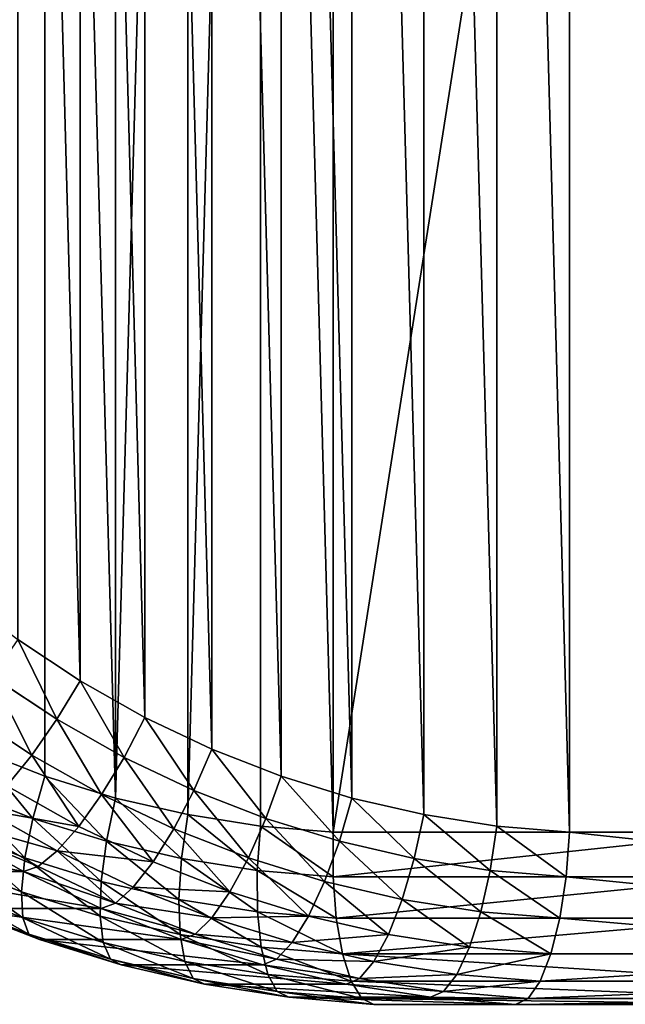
# Model space of a CAD drawing. Extents: x 0 to 1840, y 0 to 334.
# Tile 88 of 109: x 1804 to 1811, y 149 to 160. Entities that reach past the tile are written whole.
import ezdxf

# ---------------------------------------------------------------- set-up
doc = ezdxf.new("R2010")
doc.units = 0
doc.layers.get('0').update_dxf_attribs({"color": 13, "linetype": 'CONTINUOUS'})

# ---------------------------------------------------------------- blocks, each defined once
blk = doc.blocks.new('GROUP_16')
for p, q in [((36.682, 6.235, 2), (35.931, 5.757, 2)), ((35.931, 5.757, 2), (35.149, 5.332, 2)), ((36.194, 5.311, 2.068), (35.931, 5.757, 2)), ((36.194, 5.311, 2.068), (36.975, 5.809, 2.068)), ((36.439, 4.895, 2.268), (37.249, 5.411, 2.268)), ((35.149, 5.332, 2), (34.34, 4.962, 2)), ((35.381, 4.868, 2.068), (35.149, 5.332, 2)), ((35.381, 4.868, 2.068), (36.194, 5.311, 2.068)), ((36.439, 4.895, 2.268), (36.194, 5.311, 2.068)), ((34.34, 4.962, 2), (33.506, 4.65, 2)), ((34.34, 4.962, 12), (33.506, 4.65, 12)), ((34.538, 4.484, 2.068), (34.34, 4.962, 2)), ((34.538, 4.484, 2.068), (35.381, 4.868, 2.068)), ((35.596, 4.436, 2.268), (35.381, 4.868, 2.068)), ((35.596, 4.436, 2.268), (36.439, 4.895, 2.268)), ((36.65, 4.538, 2.586), (36.439, 4.895, 2.268)), ((33.506, 4.65, 2), (32.653, 4.396, 2)), ((33.506, 4.65, 12), (32.653, 4.396, 12)), ((33.671, 4.159, 2.068), (33.506, 4.65, 2)), ((33.671, 4.159, 11.932), (33.506, 4.65, 12)), ((33.671, 4.159, 2.068), (34.538, 4.484, 2.068)), ((33.671, 4.159, 11.932), (34.538, 4.484, 11.932)), ((34.723, 4.038, 2.268), (34.538, 4.484, 2.068)), ((35.781, 4.066, 2.586), (36.65, 4.538, 2.586)), ((32.653, 4.396, 2), (31.784, 4.203, 2)), ((32.653, 4.396, 12), (31.784, 4.203, 12)), ((32.653, 4.396, 2), (32.783, 3.895, 2.068)), ((32.653, 4.396, 12), (32.783, 3.895, 11.932)), ((34.723, 4.038, 2.268), (35.596, 4.436, 2.268)), ((35.781, 4.066, 2.586), (35.596, 4.436, 2.268)), ((35.924, 3.781, 3), (36.812, 4.264, 3)), ((31.784, 4.203, 2), (30.904, 4.07, 2)), ((31.784, 4.203, 12), (30.904, 4.07, 12)), ((31.879, 3.693, 2.068), (31.784, 4.203, 2)), ((31.879, 3.693, 11.932), (31.784, 4.203, 12)), ((32.783, 3.895, 2.068), (33.671, 4.159, 2.068)), ((32.783, 3.895, 11.932), (33.671, 4.159, 11.932)), ((33.824, 3.701, 2.268), (33.671, 4.159, 2.068)), ((33.824, 3.701, 11.732), (33.671, 4.159, 11.932)), ((30.904, 4.07, 2), (30.027, 4, 2)), ((30.904, 4.07, 12), (30.027, 4, 12)), ((30.963, 3.556, 2.068), (30.904, 4.07, 2)), ((30.904, 4.07, 12), (30.963, 3.556, 11.932)), ((33.824, 3.701, 2.268), (34.723, 4.038, 2.268)), ((33.824, 3.701, 11.732), (34.723, 4.038, 11.732)), ((34.882, 3.655, 2.586), (34.723, 4.038, 2.268)), ((34.882, 3.655, 2.586), (35.781, 4.066, 2.586)), ((35.924, 3.781, 3), (35.781, 4.066, 2.586)), ((36.013, 3.602, 3.482), (36.913, 4.092, 3.482)), ((36.043, 3.541, 4), (36.948, 4.033, 4)), ((30.027, 4, 2), (25, 4, 2)), ((30.027, 4, 12), (25, 4, 12)), ((30.047, 3.482, 2.068), (30.027, 4, 2)), ((30.047, 3.482, 11.932), (30.027, 4, 12)), ((31.879, 3.693, 2.068), (32.783, 3.895, 2.068)), ((31.879, 3.693, 11.932), (32.783, 3.895, 11.932)), ((32.783, 3.895, 2.068), (32.904, 3.428, 2.268)), ((32.783, 3.895, 11.932), (32.904, 3.428, 11.732)), ((35.004, 3.361, 3), (35.924, 3.781, 3)), ((36.013, 3.602, 3.482), (35.924, 3.781, 3)), ((30.963, 3.556, 2.068), (31.879, 3.693, 2.068)), ((30.963, 3.556, 11.932), (31.879, 3.693, 11.932)), ((31.967, 3.219, 2.268), (31.879, 3.693, 2.068)), ((31.967, 3.219, 11.732), (31.879, 3.693, 11.932)), ((32.904, 3.428, 2.268), (33.824, 3.701, 2.268)), ((32.904, 3.428, 11.732), (33.824, 3.701, 11.732)), ((33.956, 3.308, 2.586), (33.824, 3.701, 2.268)), ((33.956, 3.308, 11.414), (33.824, 3.701, 11.732)), ((30.047, 3.482, 2.068), (30.963, 3.556, 2.068)), ((30.047, 3.482, 11.932), (30.963, 3.556, 11.932)), ((31.018, 3.076, 2.268), (30.963, 3.556, 2.068)), ((30.963, 3.556, 11.932), (31.018, 3.076, 11.732)), ((33.956, 3.308, 2.586), (34.882, 3.655, 2.586)), ((33.956, 3.308, 11.414), (34.882, 3.655, 11.414)), ((35.004, 3.361, 3), (34.882, 3.655, 2.586)), ((35.081, 3.177, 3.482), (36.013, 3.602, 3.482)), ((36.043, 3.541, 4), (36.013, 3.602, 3.482)), ((25, 3.482, 2.068), (30.047, 3.482, 2.068)), ((25, 3.482, 11.932), (30.047, 3.482, 11.932)), ((30.067, 3, 2.268), (30.047, 3.482, 2.068)), ((30.067, 3, 11.732), (30.047, 3.482, 11.932)), ((35.107, 3.114, 4), (36.043, 3.541, 4)), ((36.043, 3.541, 4), (36.043, 3.541, 10)), ((31.967, 3.219, 2.268), (32.904, 3.428, 2.268)), ((31.967, 3.219, 11.732), (32.904, 3.428, 11.732)), ((32.904, 3.428, 2.268), (33.008, 3.026, 2.586)), ((32.904, 3.428, 11.732), (33.008, 3.026, 11.414)), ((34.057, 3.006, 3), (35.004, 3.361, 3)), ((34.057, 3.006, 11), (35.004, 3.361, 11)), ((35.081, 3.177, 3.482), (35.004, 3.361, 3)), ((31.018, 3.076, 2.268), (31.967, 3.219, 2.268)), ((31.018, 3.076, 11.732), (31.967, 3.219, 11.732)), ((32.043, 2.811, 2.586), (31.967, 3.219, 2.268)), ((32.043, 2.811, 11.414), (31.967, 3.219, 11.732)), ((33.008, 3.026, 2.586), (33.956, 3.308, 2.586)), ((33.008, 3.026, 11.414), (33.956, 3.308, 11.414)), ((34.057, 3.006, 3), (33.956, 3.308, 2.586)), ((34.057, 3.006, 11), (33.956, 3.308, 11.414)), ((34.121, 2.817, 3.482), (35.081, 3.177, 3.482)), ((34.121, 2.817, 10.518), (35.081, 3.177, 10.518)), ((34.143, 2.752, 10), (35.107, 3.114, 10)), ((34.143, 2.752, 4), (35.107, 3.114, 4)), ((35.107, 3.114, 4), (35.081, 3.177, 3.482)), ((35.107, 3.114, 4), (35.107, 3.114, 10)), ((25, 3, 2.268), (30.067, 3, 2.268)), ((25, 3, 11.732), (30.067, 3, 11.732)), ((30.067, 3, 2.268), (31.018, 3.076, 2.268)), ((30.067, 3, 11.732), (31.018, 3.076, 11.732)), ((30.083, 2.586, 2.586), (30.067, 3, 2.268)), ((30.083, 2.586, 11.414), (30.067, 3, 11.732)), ((31.066, 2.664, 2.586), (31.018, 3.076, 2.268)), ((31.018, 3.076, 11.732), (31.066, 2.664, 11.414)), ((32.043, 2.811, 2.586), (33.008, 3.026, 2.586)), ((32.043, 2.811, 11.414), (33.008, 3.026, 11.414)), ((33.008, 3.026, 2.586), (33.088, 2.719, 3)), ((33.008, 3.026, 11.414), (33.088, 2.719, 11)), ((33.088, 2.719, 3), (34.057, 3.006, 3)), ((33.088, 2.719, 11), (34.057, 3.006, 11)), ((34.121, 2.817, 3.482), (34.057, 3.006, 3)), ((34.121, 2.817, 10.518), (34.057, 3.006, 11)), ((31.066, 2.664, 2.586), (32.043, 2.811, 2.586)), ((31.066, 2.664, 11.414), (32.043, 2.811, 11.414)), ((32.102, 2.499, 3), (32.043, 2.811, 2.586)), ((32.102, 2.499, 11), (32.043, 2.811, 11.414)), ((33.139, 2.525, 3.482), (34.121, 2.817, 3.482)), ((33.139, 2.525, 10.518), (34.121, 2.817, 10.518)), ((33.156, 2.459, 10), (34.143, 2.752, 10)), ((33.156, 2.459, 4), (34.143, 2.752, 4)), ((34.143, 2.752, 4), (34.121, 2.817, 3.482)), ((34.143, 2.752, 10), (34.121, 2.817, 10.518)), ((34.143, 2.752, 4), (34.143, 2.752, 10)), ((30.083, 2.586, 2.586), (31.066, 2.664, 2.586)), ((30.083, 2.586, 11.414), (31.066, 2.664, 11.414)), ((31.102, 2.348, 3), (31.066, 2.664, 2.586)), ((31.066, 2.664, 11.414), (31.102, 2.348, 11)), ((32.102, 2.499, 3), (33.088, 2.719, 3)), ((32.102, 2.499, 11), (33.088, 2.719, 11)), ((33.088, 2.719, 3), (33.139, 2.525, 3.482)), ((33.088, 2.719, 11), (33.139, 2.525, 10.518)), ((25, 2.586, 2.586), (30.083, 2.586, 2.586)), ((25, 2.586, 11.414), (30.083, 2.586, 11.414)), ((30.096, 2.268, 3), (30.083, 2.586, 2.586)), ((30.096, 2.268, 11), (30.083, 2.586, 11.414)), ((32.138, 2.302, 3.482), (33.139, 2.525, 3.482)), ((32.138, 2.302, 10.518), (33.139, 2.525, 10.518)), ((33.139, 2.525, 3.482), (33.156, 2.459, 4)), ((33.139, 2.525, 10.518), (33.156, 2.459, 10)), ((31.102, 2.348, 3), (32.102, 2.499, 3)), ((31.102, 2.348, 11), (32.102, 2.499, 11)), ((32.138, 2.302, 3.482), (32.102, 2.499, 3)), ((32.138, 2.302, 10.518), (32.102, 2.499, 11)), ((32.151, 2.235, 10), (33.156, 2.459, 10)), ((32.151, 2.235, 4), (33.156, 2.459, 4)), ((33.156, 2.459, 4), (33.156, 2.459, 10)), ((30.096, 2.268, 3), (31.102, 2.348, 3)), ((30.096, 2.268, 11), (31.102, 2.348, 11)), ((31.125, 2.15, 3.482), (31.102, 2.348, 3)), ((31.102, 2.348, 11), (31.125, 2.15, 10.518)), ((31.125, 2.15, 3.482), (32.138, 2.302, 3.482)), ((31.125, 2.15, 10.518), (32.138, 2.302, 10.518)), ((32.151, 2.235, 4), (32.138, 2.302, 3.482)), ((32.151, 2.235, 10), (32.138, 2.302, 10.518)), ((25, 2.268, 3), (30.096, 2.268, 3)), ((25, 2.268, 11), (30.096, 2.268, 11)), ((30.104, 2.068, 3.482), (30.096, 2.268, 3)), ((30.104, 2.068, 10.518), (30.096, 2.268, 11)), ((31.133, 2.082, 10), (32.151, 2.235, 10)), ((31.133, 2.082, 4), (32.151, 2.235, 4)), ((32.151, 2.235, 4), (32.151, 2.235, 10)), ((25, 2.068, 3.482), (30.104, 2.068, 3.482)), ((25, 2.068, 10.518), (30.104, 2.068, 10.518)), ((30.104, 2.068, 3.482), (31.125, 2.15, 3.482)), ((30.104, 2.068, 10.518), (31.125, 2.15, 10.518)), ((30.106, 2, 4), (30.104, 2.068, 3.482)), ((30.106, 2, 10), (30.104, 2.068, 10.518)), ((30.106, 2, 10), (31.133, 2.082, 10)), ((30.106, 2, 4), (31.133, 2.082, 4)), ((31.133, 2.082, 4), (31.125, 2.15, 3.482)), ((31.125, 2.15, 10.518), (31.133, 2.082, 10)), ((31.133, 2.082, 4), (31.133, 2.082, 10)), ((25, 2, 10), (30.106, 2, 10)), ((25, 2, 4), (30.106, 2, 4)), ((30.106, 2, 4), (30.106, 2, 10))]:
    blk.add_line(p, q)
mesh = blk.add_polyface()
corners = [(30.027, 34.814, 2), (25, 4, 2), (25, 34.814, 2), (30.027, 4, 2), (30.904, 34.744, 2), (30.904, 4.07, 2), (31.784, 34.611, 2), (31.784, 4.203, 2), (32.653, 34.418, 2), (32.653, 4.396, 2), (33.506, 34.164, 2), (33.506, 4.65, 2), (34.34, 33.852, 2), (34.34, 4.962, 2), (35.149, 33.482, 2), (35.149, 5.332, 2), (35.931, 33.057, 2), (35.931, 5.757, 2), (36.682, 32.578, 2), (36.682, 6.235, 2), (37.397, 6.765, 2), (37.397, 32.049, 2), (38.074, 31.47, 2), (38.074, 7.343, 2), (38.708, 30.846, 2), (38.708, 7.967, 2), (39.345, 30.126, 2), (39.345, 8.688, 2), (40.138, 9.581, 2), (40.138, 29.233, 2), (41.046, 28.351, 2), (41.046, 10.463, 2), (42.016, 27.537, 2), (42.016, 11.277, 2), (43.043, 26.797, 2), (43.043, 12.017, 2), (44.122, 26.134, 2), (44.122, 12.679, 2), (45.246, 13.261, 2), (45.246, 25.553, 2), (46.41, 25.055, 2), (46.41, 13.759, 2), (47.608, 24.644, 2), (47.608, 14.169, 2), (48.832, 14.491, 2), (48.832, 24.322, 2), (50.077, 24.091, 2), (50.077, 14.723, 2), (51.335, 14.862, 2), (51.335, 23.952, 2), (52.563, 23.907, 2), (52.563, 14.907, 2), (60.6, 14.907, 2), (60.6, 23.907, 2)]
mesh.append_faces([[corners[k] for k in face] for face in [(0, 1, 2), (52, 50, 53)]], dxfattribs={"vtx0": -1})
mesh.append_faces([[corners[k] for k in face] for face in [(1, 0, 3), (3, 4, 5), (5, 6, 7), (7, 8, 9), (9, 10, 11), (11, 12, 13), (13, 14, 15), (15, 16, 17), (17, 18, 19), (19, 18, 20), (20, 22, 23), (23, 24, 25), (25, 26, 27), (27, 26, 28), (28, 30, 31), (31, 32, 33), (33, 34, 35), (35, 36, 37), (37, 36, 38), (38, 40, 41), (41, 42, 43), (43, 42, 44), (44, 46, 47), (47, 46, 48), (48, 50, 51), (51, 50, 52)]], dxfattribs={"vtx0": -1, "vtx1": -1})
mesh.append_faces([[corners[k] for k in face] for face in [(3, 0, 4), (5, 4, 6), (7, 6, 8), (9, 8, 10), (11, 10, 12), (13, 12, 14), (15, 14, 16), (17, 16, 18), (20, 18, 21), (20, 21, 22), (23, 22, 24), (25, 24, 26), (28, 26, 29), (28, 29, 30), (31, 30, 32), (33, 32, 34), (35, 34, 36), (38, 36, 39), (38, 39, 40), (41, 40, 42), (44, 42, 45), (44, 45, 46), (48, 46, 49), (48, 49, 50)]], dxfattribs={"vtx0": -1, "vtx2": -1})
mesh = blk.add_polyface()
corners = [(30.027, 4, 12), (25, 34.814, 12), (25, 4, 12), (30.027, 34.814, 12), (30.904, 34.744, 12), (30.904, 4.07, 12), (31.784, 4.203, 12), (31.784, 34.611, 12), (32.653, 4.396, 12), (32.653, 34.418, 12), (33.506, 34.164, 12), (33.506, 4.65, 12), (34.34, 4.962, 12), (34.34, 33.852, 12), (35.149, 5.332, 12), (35.149, 33.482, 12), (35.931, 5.757, 12), (35.931, 33.057, 12), (36.682, 6.235, 12), (36.682, 32.578, 12), (37.397, 6.765, 12), (37.397, 32.049, 12), (38.074, 7.343, 12), (38.074, 31.47, 12), (38.708, 7.967, 12), (38.708, 30.846, 12), (39.345, 8.688, 12), (39.345, 30.126, 12), (40.138, 9.581, 12), (40.138, 29.233, 12), (41.046, 10.463, 12), (41.046, 28.351, 12), (42.016, 11.277, 12), (42.016, 27.537, 12), (43.043, 26.797, 12), (43.043, 12.017, 12), (44.122, 26.134, 12), (44.122, 12.679, 12), (45.246, 13.261, 12), (45.246, 25.553, 12), (46.41, 13.759, 12), (46.41, 25.055, 12), (47.608, 24.644, 12), (47.608, 14.169, 12), (48.832, 14.491, 12), (48.832, 24.322, 12), (50.077, 14.723, 12), (50.077, 24.091, 12), (51.335, 14.862, 12), (51.335, 23.952, 12), (52.563, 14.907, 12), (52.563, 23.907, 12), (60.6, 14.907, 12), (60.6, 23.907, 12)]
mesh.append_faces([[corners[k] for k in face] for face in [(0, 1, 2), (51, 52, 53)]], dxfattribs={"vtx0": -1})
mesh.append_faces([[corners[k] for k in face] for face in [(1, 0, 3), (3, 0, 4), (4, 6, 7), (7, 8, 9), (9, 8, 10), (10, 12, 13), (13, 14, 15), (15, 16, 17), (17, 18, 19), (19, 20, 21), (21, 22, 23), (23, 24, 25), (25, 26, 27), (27, 28, 29), (29, 30, 31), (31, 32, 33), (33, 32, 34), (34, 35, 36), (36, 38, 39), (39, 40, 41), (41, 40, 42), (42, 44, 45), (45, 46, 47), (47, 48, 49), (49, 50, 51)]], dxfattribs={"vtx0": -1, "vtx1": -1})
mesh.append_faces([[corners[k] for k in face] for face in [(4, 0, 5), (4, 5, 6), (7, 6, 8), (10, 8, 11), (10, 11, 12), (13, 12, 14), (15, 14, 16), (17, 16, 18), (19, 18, 20), (21, 20, 22), (23, 22, 24), (25, 24, 26), (27, 26, 28), (29, 28, 30), (31, 30, 32), (34, 32, 35), (36, 35, 37), (36, 37, 38), (39, 38, 40), (42, 40, 43), (42, 43, 44), (45, 44, 46), (47, 46, 48), (49, 48, 50), (51, 50, 52)]], dxfattribs={"vtx0": -1, "vtx2": -1})
mesh = blk.add_polyface()
corners = [(36.682, 6.235, 2), (36.194, 5.311, 2.068), (35.931, 5.757, 2), (36.975, 5.809, 2.068)]
mesh.append_faces([[corners[k] for k in face] for face in [(0, 1, 2), (1, 0, 3)]], dxfattribs={"vtx0": -1})
mesh = blk.add_polyface()
corners = [(35.931, 5.757, 2), (35.381, 4.868, 2.068), (35.149, 5.332, 2), (36.194, 5.311, 2.068)]
mesh.append_faces([[corners[k] for k in face] for face in [(0, 1, 2), (1, 0, 3)]], dxfattribs={"vtx0": -1})
mesh = blk.add_polyface()
corners = [(36.975, 5.809, 2.068), (36.439, 4.895, 2.268), (36.194, 5.311, 2.068), (37.249, 5.411, 2.268)]
mesh.append_faces([[corners[k] for k in face] for face in [(0, 1, 2), (1, 0, 3)]], dxfattribs={"vtx0": -1})
mesh = blk.add_polyface()
corners = [(37.249, 5.411, 2.268), (36.65, 4.538, 2.586), (36.439, 4.895, 2.268), (37.484, 5.07, 2.586)]
mesh.append_faces([[corners[k] for k in face] for face in [(0, 1, 2), (1, 0, 3)]], dxfattribs={"vtx0": -1})
mesh = blk.add_polyface()
corners = [(35.149, 5.332, 2), (34.538, 4.484, 2.068), (34.34, 4.962, 2), (35.381, 4.868, 2.068)]
mesh.append_faces([[corners[k] for k in face] for face in [(0, 1, 2), (1, 0, 3)]], dxfattribs={"vtx0": -1})
mesh = blk.add_polyface()
corners = [(36.194, 5.311, 2.068), (35.596, 4.436, 2.268), (35.381, 4.868, 2.068), (36.439, 4.895, 2.268)]
mesh.append_faces([[corners[k] for k in face] for face in [(0, 1, 2), (1, 0, 3)]], dxfattribs={"vtx0": -1})
mesh = blk.add_polyface()
corners = [(34.34, 4.962, 2), (33.671, 4.159, 2.068), (33.506, 4.65, 2), (34.538, 4.484, 2.068)]
mesh.append_faces([[corners[k] for k in face] for face in [(0, 1, 2), (1, 0, 3)]], dxfattribs={"vtx0": -1})
mesh = blk.add_polyface()
corners = [(33.671, 4.159, 11.932), (34.34, 4.962, 12), (33.506, 4.65, 12), (34.538, 4.484, 11.932)]
mesh.append_faces([[corners[k] for k in face] for face in [(0, 1, 2), (1, 0, 3)]], dxfattribs={"vtx0": -1})
mesh = blk.add_polyface()
corners = [(35.381, 4.868, 2.068), (34.723, 4.038, 2.268), (34.538, 4.484, 2.068), (35.596, 4.436, 2.268)]
mesh.append_faces([[corners[k] for k in face] for face in [(0, 1, 2), (1, 0, 3)]], dxfattribs={"vtx0": -1})
mesh = blk.add_polyface()
corners = [(36.439, 4.895, 2.268), (35.781, 4.066, 2.586), (35.596, 4.436, 2.268), (36.65, 4.538, 2.586)]
mesh.append_faces([[corners[k] for k in face] for face in [(0, 1, 2), (1, 0, 3)]], dxfattribs={"vtx0": -1})
mesh = blk.add_polyface()
corners = [(33.506, 4.65, 2), (32.783, 3.895, 2.068), (32.653, 4.396, 2), (33.671, 4.159, 2.068)]
mesh.append_faces([[corners[k] for k in face] for face in [(0, 1, 2), (1, 0, 3)]], dxfattribs={"vtx0": -1})
mesh = blk.add_polyface()
corners = [(32.783, 3.895, 11.932), (33.506, 4.65, 12), (32.653, 4.396, 12), (33.671, 4.159, 11.932)]
mesh.append_faces([[corners[k] for k in face] for face in [(0, 1, 2), (1, 0, 3)]], dxfattribs={"vtx0": -1})
mesh = blk.add_polyface()
corners = [(34.538, 4.484, 2.068), (33.824, 3.701, 2.268), (33.671, 4.159, 2.068), (34.723, 4.038, 2.268)]
mesh.append_faces([[corners[k] for k in face] for face in [(0, 1, 2), (1, 0, 3)]], dxfattribs={"vtx0": -1})
mesh = blk.add_polyface()
corners = [(33.824, 3.701, 11.732), (34.538, 4.484, 11.932), (33.671, 4.159, 11.932), (34.723, 4.038, 11.732)]
mesh.append_faces([[corners[k] for k in face] for face in [(0, 1, 2), (1, 0, 3)]], dxfattribs={"vtx0": -1})
mesh = blk.add_polyface()
corners = [(36.812, 4.264, 3), (35.781, 4.066, 2.586), (36.65, 4.538, 2.586), (35.924, 3.781, 3)]
mesh.append_faces([[corners[k] for k in face] for face in [(0, 1, 2), (1, 0, 3)]], dxfattribs={"vtx0": -1})
mesh = blk.add_polyface()
corners = [(32.653, 4.396, 2), (31.879, 3.693, 2.068), (31.784, 4.203, 2), (32.783, 3.895, 2.068)]
mesh.append_faces([[corners[k] for k in face] for face in [(0, 1, 2), (1, 0, 3)]], dxfattribs={"vtx0": -1})
mesh = blk.add_polyface()
corners = [(31.879, 3.693, 11.932), (32.653, 4.396, 12), (31.784, 4.203, 12), (32.783, 3.895, 11.932)]
mesh.append_faces([[corners[k] for k in face] for face in [(0, 1, 2), (1, 0, 3)]], dxfattribs={"vtx0": -1})
mesh = blk.add_polyface()
corners = [(35.596, 4.436, 2.268), (34.882, 3.655, 2.586), (34.723, 4.038, 2.268), (35.781, 4.066, 2.586)]
mesh.append_faces([[corners[k] for k in face] for face in [(0, 1, 2), (1, 0, 3)]], dxfattribs={"vtx0": -1})
mesh = blk.add_polyface()
corners = [(36.913, 4.092, 3.482), (35.924, 3.781, 3), (36.812, 4.264, 3), (36.013, 3.602, 3.482)]
mesh.append_faces([[corners[k] for k in face] for face in [(0, 1, 2), (1, 0, 3)]], dxfattribs={"vtx0": -1})
mesh = blk.add_polyface()
corners = [(31.784, 4.203, 2), (30.963, 3.556, 2.068), (30.904, 4.07, 2), (31.879, 3.693, 2.068)]
mesh.append_faces([[corners[k] for k in face] for face in [(0, 1, 2), (1, 0, 3)]], dxfattribs={"vtx0": -1})
mesh = blk.add_polyface()
corners = [(30.963, 3.556, 11.932), (31.784, 4.203, 12), (30.904, 4.07, 12), (31.879, 3.693, 11.932)]
mesh.append_faces([[corners[k] for k in face] for face in [(0, 1, 2), (1, 0, 3)]], dxfattribs={"vtx0": -1})
mesh = blk.add_polyface()
corners = [(33.671, 4.159, 2.068), (32.904, 3.428, 2.268), (32.783, 3.895, 2.068), (33.824, 3.701, 2.268)]
mesh.append_faces([[corners[k] for k in face] for face in [(0, 1, 2), (1, 0, 3)]], dxfattribs={"vtx0": -1})
mesh = blk.add_polyface()
corners = [(32.904, 3.428, 11.732), (33.671, 4.159, 11.932), (32.783, 3.895, 11.932), (33.824, 3.701, 11.732)]
mesh.append_faces([[corners[k] for k in face] for face in [(0, 1, 2), (1, 0, 3)]], dxfattribs={"vtx0": -1})
mesh = blk.add_polyface()
corners = [(30.904, 4.07, 2), (30.047, 3.482, 2.068), (30.027, 4, 2), (30.963, 3.556, 2.068)]
mesh.append_faces([[corners[k] for k in face] for face in [(0, 1, 2), (1, 0, 3)]], dxfattribs={"vtx0": -1})
mesh = blk.add_polyface()
corners = [(30.047, 3.482, 11.932), (30.904, 4.07, 12), (30.027, 4, 12), (30.963, 3.556, 11.932)]
mesh.append_faces([[corners[k] for k in face] for face in [(0, 1, 2), (1, 0, 3)]], dxfattribs={"vtx0": -1})
mesh = blk.add_polyface()
corners = [(34.723, 4.038, 2.268), (33.956, 3.308, 2.586), (33.824, 3.701, 2.268), (34.882, 3.655, 2.586)]
mesh.append_faces([[corners[k] for k in face] for face in [(0, 1, 2), (1, 0, 3)]], dxfattribs={"vtx0": -1})
mesh = blk.add_polyface()
corners = [(33.956, 3.308, 11.414), (34.723, 4.038, 11.732), (33.824, 3.701, 11.732), (34.882, 3.655, 11.414)]
mesh.append_faces([[corners[k] for k in face] for face in [(0, 1, 2), (1, 0, 3)]], dxfattribs={"vtx0": -1})
mesh = blk.add_polyface()
corners = [(35.924, 3.781, 3), (34.882, 3.655, 2.586), (35.781, 4.066, 2.586), (35.004, 3.361, 3)]
mesh.append_faces([[corners[k] for k in face] for face in [(0, 1, 2), (1, 0, 3)]], dxfattribs={"vtx0": -1})
mesh = blk.add_polyface()
corners = [(36.948, 4.033, 4), (36.013, 3.602, 3.482), (36.913, 4.092, 3.482), (36.043, 3.541, 4)]
mesh.append_faces([[corners[k] for k in face] for face in [(0, 1, 2), (1, 0, 3)]], dxfattribs={"vtx0": -1})
mesh = blk.add_polyface()
corners = [(36.948, 4.033, 10), (36.043, 3.541, 4), (36.948, 4.033, 4), (36.043, 3.541, 10)]
mesh.append_faces([[corners[k] for k in face] for face in [(0, 1, 2), (1, 0, 3)]], dxfattribs={"vtx0": -1})
mesh = blk.add_polyface()
corners = [(30.027, 4, 2), (25, 3.482, 2.068), (25, 4, 2), (30.047, 3.482, 2.068)]
mesh.append_faces([[corners[k] for k in face] for face in [(0, 1, 2), (1, 0, 3)]], dxfattribs={"vtx0": -1})
mesh = blk.add_polyface()
corners = [(30.047, 3.482, 11.932), (25, 4, 12), (25, 3.482, 11.932), (30.027, 4, 12)]
mesh.append_faces([[corners[k] for k in face] for face in [(0, 1, 2), (1, 0, 3)]], dxfattribs={"vtx0": -1})
mesh = blk.add_polyface()
corners = [(32.783, 3.895, 2.068), (31.967, 3.219, 2.268), (31.879, 3.693, 2.068), (32.904, 3.428, 2.268)]
mesh.append_faces([[corners[k] for k in face] for face in [(0, 1, 2), (1, 0, 3)]], dxfattribs={"vtx0": -1})
mesh = blk.add_polyface()
corners = [(31.967, 3.219, 11.732), (32.783, 3.895, 11.932), (31.879, 3.693, 11.932), (32.904, 3.428, 11.732)]
mesh.append_faces([[corners[k] for k in face] for face in [(0, 1, 2), (1, 0, 3)]], dxfattribs={"vtx0": -1})
mesh = blk.add_polyface()
corners = [(35.924, 3.781, 3), (35.081, 3.177, 3.482), (35.004, 3.361, 3), (36.013, 3.602, 3.482)]
mesh.append_faces([[corners[k] for k in face] for face in [(0, 1, 2), (1, 0, 3)]], dxfattribs={"vtx0": -1})
mesh = blk.add_polyface()
corners = [(31.879, 3.693, 2.068), (31.018, 3.076, 2.268), (30.963, 3.556, 2.068), (31.967, 3.219, 2.268)]
mesh.append_faces([[corners[k] for k in face] for face in [(0, 1, 2), (1, 0, 3)]], dxfattribs={"vtx0": -1})
mesh = blk.add_polyface()
corners = [(31.018, 3.076, 11.732), (31.879, 3.693, 11.932), (30.963, 3.556, 11.932), (31.967, 3.219, 11.732)]
mesh.append_faces([[corners[k] for k in face] for face in [(0, 1, 2), (1, 0, 3)]], dxfattribs={"vtx0": -1})
mesh = blk.add_polyface()
corners = [(33.824, 3.701, 2.268), (33.008, 3.026, 2.586), (32.904, 3.428, 2.268), (33.956, 3.308, 2.586)]
mesh.append_faces([[corners[k] for k in face] for face in [(0, 1, 2), (1, 0, 3)]], dxfattribs={"vtx0": -1})
mesh = blk.add_polyface()
corners = [(33.008, 3.026, 11.414), (33.824, 3.701, 11.732), (32.904, 3.428, 11.732), (33.956, 3.308, 11.414)]
mesh.append_faces([[corners[k] for k in face] for face in [(0, 1, 2), (1, 0, 3)]], dxfattribs={"vtx0": -1})
mesh = blk.add_polyface()
corners = [(30.963, 3.556, 2.068), (30.067, 3, 2.268), (30.047, 3.482, 2.068), (31.018, 3.076, 2.268)]
mesh.append_faces([[corners[k] for k in face] for face in [(0, 1, 2), (1, 0, 3)]], dxfattribs={"vtx0": -1})
mesh = blk.add_polyface()
corners = [(30.067, 3, 11.732), (30.963, 3.556, 11.932), (30.047, 3.482, 11.932), (31.018, 3.076, 11.732)]
mesh.append_faces([[corners[k] for k in face] for face in [(0, 1, 2), (1, 0, 3)]], dxfattribs={"vtx0": -1})
mesh = blk.add_polyface()
corners = [(35.004, 3.361, 3), (33.956, 3.308, 2.586), (34.882, 3.655, 2.586), (34.057, 3.006, 3)]
mesh.append_faces([[corners[k] for k in face] for face in [(0, 1, 2), (1, 0, 3)]], dxfattribs={"vtx0": -1})
mesh = blk.add_polyface()
corners = [(34.882, 3.655, 11.414), (34.057, 3.006, 11), (35.004, 3.361, 11), (33.956, 3.308, 11.414)]
mesh.append_faces([[corners[k] for k in face] for face in [(0, 1, 2), (1, 0, 3)]], dxfattribs={"vtx0": -1})
mesh = blk.add_polyface()
corners = [(36.043, 3.541, 4), (35.081, 3.177, 3.482), (36.013, 3.602, 3.482), (35.107, 3.114, 4)]
mesh.append_faces([[corners[k] for k in face] for face in [(0, 1, 2), (1, 0, 3)]], dxfattribs={"vtx0": -1})
mesh = blk.add_polyface()
corners = [(30.047, 3.482, 2.068), (25, 3, 2.268), (25, 3.482, 2.068), (30.067, 3, 2.268)]
mesh.append_faces([[corners[k] for k in face] for face in [(0, 1, 2), (1, 0, 3)]], dxfattribs={"vtx0": -1})
mesh = blk.add_polyface()
corners = [(30.067, 3, 11.732), (25, 3.482, 11.932), (25, 3, 11.732), (30.047, 3.482, 11.932)]
mesh.append_faces([[corners[k] for k in face] for face in [(0, 1, 2), (1, 0, 3)]], dxfattribs={"vtx0": -1})
mesh = blk.add_polyface()
corners = [(36.043, 3.541, 10), (35.107, 3.114, 4), (36.043, 3.541, 4), (35.107, 3.114, 10)]
mesh.append_faces([[corners[k] for k in face] for face in [(0, 1, 2), (1, 0, 3)]], dxfattribs={"vtx0": -1})
mesh = blk.add_polyface()
corners = [(32.904, 3.428, 2.268), (32.043, 2.811, 2.586), (31.967, 3.219, 2.268), (33.008, 3.026, 2.586)]
mesh.append_faces([[corners[k] for k in face] for face in [(0, 1, 2), (1, 0, 3)]], dxfattribs={"vtx0": -1})
mesh = blk.add_polyface()
corners = [(32.043, 2.811, 11.414), (32.904, 3.428, 11.732), (31.967, 3.219, 11.732), (33.008, 3.026, 11.414)]
mesh.append_faces([[corners[k] for k in face] for face in [(0, 1, 2), (1, 0, 3)]], dxfattribs={"vtx0": -1})
mesh = blk.add_polyface()
corners = [(35.081, 3.177, 3.482), (34.057, 3.006, 3), (35.004, 3.361, 3), (34.121, 2.817, 3.482)]
mesh.append_faces([[corners[k] for k in face] for face in [(0, 1, 2), (1, 0, 3)]], dxfattribs={"vtx0": -1})
mesh = blk.add_polyface()
corners = [(35.004, 3.361, 11), (34.121, 2.817, 10.518), (35.081, 3.177, 10.518), (34.057, 3.006, 11)]
mesh.append_faces([[corners[k] for k in face] for face in [(0, 1, 2), (1, 0, 3)]], dxfattribs={"vtx0": -1})
mesh = blk.add_polyface()
corners = [(31.967, 3.219, 2.268), (31.066, 2.664, 2.586), (31.018, 3.076, 2.268), (32.043, 2.811, 2.586)]
mesh.append_faces([[corners[k] for k in face] for face in [(0, 1, 2), (1, 0, 3)]], dxfattribs={"vtx0": -1})
mesh = blk.add_polyface()
corners = [(31.066, 2.664, 11.414), (31.967, 3.219, 11.732), (31.018, 3.076, 11.732), (32.043, 2.811, 11.414)]
mesh.append_faces([[corners[k] for k in face] for face in [(0, 1, 2), (1, 0, 3)]], dxfattribs={"vtx0": -1})
mesh = blk.add_polyface()
corners = [(34.057, 3.006, 3), (33.008, 3.026, 2.586), (33.956, 3.308, 2.586), (33.088, 2.719, 3)]
mesh.append_faces([[corners[k] for k in face] for face in [(0, 1, 2), (1, 0, 3)]], dxfattribs={"vtx0": -1})
mesh = blk.add_polyface()
corners = [(33.956, 3.308, 11.414), (33.088, 2.719, 11), (34.057, 3.006, 11), (33.008, 3.026, 11.414)]
mesh.append_faces([[corners[k] for k in face] for face in [(0, 1, 2), (1, 0, 3)]], dxfattribs={"vtx0": -1})
mesh = blk.add_polyface()
corners = [(35.107, 3.114, 4), (34.121, 2.817, 3.482), (35.081, 3.177, 3.482), (34.143, 2.752, 4)]
mesh.append_faces([[corners[k] for k in face] for face in [(0, 1, 2), (1, 0, 3)]], dxfattribs={"vtx0": -1})
mesh = blk.add_polyface()
corners = [(35.081, 3.177, 10.518), (34.143, 2.752, 10), (35.107, 3.114, 10), (34.121, 2.817, 10.518)]
mesh.append_faces([[corners[k] for k in face] for face in [(0, 1, 2), (1, 0, 3)]], dxfattribs={"vtx0": -1})
mesh = blk.add_polyface()
corners = [(35.107, 3.114, 10), (34.143, 2.752, 4), (35.107, 3.114, 4), (34.143, 2.752, 10)]
mesh.append_faces([[corners[k] for k in face] for face in [(0, 1, 2), (1, 0, 3)]], dxfattribs={"vtx0": -1})
mesh = blk.add_polyface()
corners = [(30.067, 3, 2.268), (25, 2.586, 2.586), (25, 3, 2.268), (30.083, 2.586, 2.586)]
mesh.append_faces([[corners[k] for k in face] for face in [(0, 1, 2), (1, 0, 3)]], dxfattribs={"vtx0": -1})
mesh = blk.add_polyface()
corners = [(30.083, 2.586, 11.414), (25, 3, 11.732), (25, 2.586, 11.414), (30.067, 3, 11.732)]
mesh.append_faces([[corners[k] for k in face] for face in [(0, 1, 2), (1, 0, 3)]], dxfattribs={"vtx0": -1})
mesh = blk.add_polyface()
corners = [(31.018, 3.076, 2.268), (30.083, 2.586, 2.586), (30.067, 3, 2.268), (31.066, 2.664, 2.586)]
mesh.append_faces([[corners[k] for k in face] for face in [(0, 1, 2), (1, 0, 3)]], dxfattribs={"vtx0": -1})
mesh = blk.add_polyface()
corners = [(30.083, 2.586, 11.414), (31.018, 3.076, 11.732), (30.067, 3, 11.732), (31.066, 2.664, 11.414)]
mesh.append_faces([[corners[k] for k in face] for face in [(0, 1, 2), (1, 0, 3)]], dxfattribs={"vtx0": -1})
mesh = blk.add_polyface()
corners = [(33.088, 2.719, 3), (32.043, 2.811, 2.586), (33.008, 3.026, 2.586), (32.102, 2.499, 3)]
mesh.append_faces([[corners[k] for k in face] for face in [(0, 1, 2), (1, 0, 3)]], dxfattribs={"vtx0": -1})
mesh = blk.add_polyface()
corners = [(33.008, 3.026, 11.414), (32.102, 2.499, 11), (33.088, 2.719, 11), (32.043, 2.811, 11.414)]
mesh.append_faces([[corners[k] for k in face] for face in [(0, 1, 2), (1, 0, 3)]], dxfattribs={"vtx0": -1})
mesh = blk.add_polyface()
corners = [(34.121, 2.817, 3.482), (33.088, 2.719, 3), (34.057, 3.006, 3), (33.139, 2.525, 3.482)]
mesh.append_faces([[corners[k] for k in face] for face in [(0, 1, 2), (1, 0, 3)]], dxfattribs={"vtx0": -1})
mesh = blk.add_polyface()
corners = [(34.057, 3.006, 11), (33.139, 2.525, 10.518), (34.121, 2.817, 10.518), (33.088, 2.719, 11)]
mesh.append_faces([[corners[k] for k in face] for face in [(0, 1, 2), (1, 0, 3)]], dxfattribs={"vtx0": -1})
mesh = blk.add_polyface()
corners = [(32.102, 2.499, 3), (31.066, 2.664, 2.586), (32.043, 2.811, 2.586), (31.102, 2.348, 3)]
mesh.append_faces([[corners[k] for k in face] for face in [(0, 1, 2), (1, 0, 3)]], dxfattribs={"vtx0": -1})
mesh = blk.add_polyface()
corners = [(32.043, 2.811, 11.414), (31.102, 2.348, 11), (32.102, 2.499, 11), (31.066, 2.664, 11.414)]
mesh.append_faces([[corners[k] for k in face] for face in [(0, 1, 2), (1, 0, 3)]], dxfattribs={"vtx0": -1})
mesh = blk.add_polyface()
corners = [(34.143, 2.752, 4), (33.139, 2.525, 3.482), (34.121, 2.817, 3.482), (33.156, 2.459, 4)]
mesh.append_faces([[corners[k] for k in face] for face in [(0, 1, 2), (1, 0, 3)]], dxfattribs={"vtx0": -1})
mesh = blk.add_polyface()
corners = [(34.121, 2.817, 10.518), (33.156, 2.459, 10), (34.143, 2.752, 10), (33.139, 2.525, 10.518)]
mesh.append_faces([[corners[k] for k in face] for face in [(0, 1, 2), (1, 0, 3)]], dxfattribs={"vtx0": -1})
mesh = blk.add_polyface()
corners = [(34.143, 2.752, 10), (33.156, 2.459, 4), (34.143, 2.752, 4), (33.156, 2.459, 10)]
mesh.append_faces([[corners[k] for k in face] for face in [(0, 1, 2), (1, 0, 3)]], dxfattribs={"vtx0": -1})
mesh = blk.add_polyface()
corners = [(31.102, 2.348, 3), (30.083, 2.586, 2.586), (31.066, 2.664, 2.586), (30.096, 2.268, 3)]
mesh.append_faces([[corners[k] for k in face] for face in [(0, 1, 2), (1, 0, 3)]], dxfattribs={"vtx0": -1})
mesh = blk.add_polyface()
corners = [(31.066, 2.664, 11.414), (30.096, 2.268, 11), (31.102, 2.348, 11), (30.083, 2.586, 11.414)]
mesh.append_faces([[corners[k] for k in face] for face in [(0, 1, 2), (1, 0, 3)]], dxfattribs={"vtx0": -1})
mesh = blk.add_polyface()
corners = [(33.139, 2.525, 3.482), (32.102, 2.499, 3), (33.088, 2.719, 3), (32.138, 2.302, 3.482)]
mesh.append_faces([[corners[k] for k in face] for face in [(0, 1, 2), (1, 0, 3)]], dxfattribs={"vtx0": -1})
mesh = blk.add_polyface()
corners = [(33.088, 2.719, 11), (32.138, 2.302, 10.518), (33.139, 2.525, 10.518), (32.102, 2.499, 11)]
mesh.append_faces([[corners[k] for k in face] for face in [(0, 1, 2), (1, 0, 3)]], dxfattribs={"vtx0": -1})
mesh = blk.add_polyface()
corners = [(30.096, 2.268, 3), (25, 2.586, 2.586), (30.083, 2.586, 2.586), (25, 2.268, 3)]
mesh.append_faces([[corners[k] for k in face] for face in [(0, 1, 2), (1, 0, 3)]], dxfattribs={"vtx0": -1})
mesh = blk.add_polyface()
corners = [(30.083, 2.586, 11.414), (25, 2.268, 11), (30.096, 2.268, 11), (25, 2.586, 11.414)]
mesh.append_faces([[corners[k] for k in face] for face in [(0, 1, 2), (1, 0, 3)]], dxfattribs={"vtx0": -1})
mesh = blk.add_polyface()
corners = [(33.156, 2.459, 4), (32.138, 2.302, 3.482), (33.139, 2.525, 3.482), (32.151, 2.235, 4)]
mesh.append_faces([[corners[k] for k in face] for face in [(0, 1, 2), (1, 0, 3)]], dxfattribs={"vtx0": -1})
mesh = blk.add_polyface()
corners = [(33.139, 2.525, 10.518), (32.151, 2.235, 10), (33.156, 2.459, 10), (32.138, 2.302, 10.518)]
mesh.append_faces([[corners[k] for k in face] for face in [(0, 1, 2), (1, 0, 3)]], dxfattribs={"vtx0": -1})
mesh = blk.add_polyface()
corners = [(32.138, 2.302, 3.482), (31.102, 2.348, 3), (32.102, 2.499, 3), (31.125, 2.15, 3.482)]
mesh.append_faces([[corners[k] for k in face] for face in [(0, 1, 2), (1, 0, 3)]], dxfattribs={"vtx0": -1})
mesh = blk.add_polyface()
corners = [(32.102, 2.499, 11), (31.125, 2.15, 10.518), (32.138, 2.302, 10.518), (31.102, 2.348, 11)]
mesh.append_faces([[corners[k] for k in face] for face in [(0, 1, 2), (1, 0, 3)]], dxfattribs={"vtx0": -1})
mesh = blk.add_polyface()
corners = [(33.156, 2.459, 10), (32.151, 2.235, 4), (33.156, 2.459, 4), (32.151, 2.235, 10)]
mesh.append_faces([[corners[k] for k in face] for face in [(0, 1, 2), (1, 0, 3)]], dxfattribs={"vtx0": -1})
mesh = blk.add_polyface()
corners = [(31.125, 2.15, 3.482), (30.096, 2.268, 3), (31.102, 2.348, 3), (30.104, 2.068, 3.482)]
mesh.append_faces([[corners[k] for k in face] for face in [(0, 1, 2), (1, 0, 3)]], dxfattribs={"vtx0": -1})
mesh = blk.add_polyface()
corners = [(31.102, 2.348, 11), (30.104, 2.068, 10.518), (31.125, 2.15, 10.518), (30.096, 2.268, 11)]
mesh.append_faces([[corners[k] for k in face] for face in [(0, 1, 2), (1, 0, 3)]], dxfattribs={"vtx0": -1})
mesh = blk.add_polyface()
corners = [(32.151, 2.235, 4), (31.125, 2.15, 3.482), (32.138, 2.302, 3.482), (31.133, 2.082, 4)]
mesh.append_faces([[corners[k] for k in face] for face in [(0, 1, 2), (1, 0, 3)]], dxfattribs={"vtx0": -1})
mesh = blk.add_polyface()
corners = [(32.138, 2.302, 10.518), (31.133, 2.082, 10), (32.151, 2.235, 10), (31.125, 2.15, 10.518)]
mesh.append_faces([[corners[k] for k in face] for face in [(0, 1, 2), (1, 0, 3)]], dxfattribs={"vtx0": -1})
mesh = blk.add_polyface()
corners = [(30.104, 2.068, 3.482), (25, 2.268, 3), (30.096, 2.268, 3), (25, 2.068, 3.482)]
mesh.append_faces([[corners[k] for k in face] for face in [(0, 1, 2), (1, 0, 3)]], dxfattribs={"vtx0": -1})
mesh = blk.add_polyface()
corners = [(30.096, 2.268, 11), (25, 2.068, 10.518), (30.104, 2.068, 10.518), (25, 2.268, 11)]
mesh.append_faces([[corners[k] for k in face] for face in [(0, 1, 2), (1, 0, 3)]], dxfattribs={"vtx0": -1})
mesh = blk.add_polyface()
corners = [(32.151, 2.235, 10), (31.133, 2.082, 4), (32.151, 2.235, 4), (31.133, 2.082, 10)]
mesh.append_faces([[corners[k] for k in face] for face in [(0, 1, 2), (1, 0, 3)]], dxfattribs={"vtx0": -1})
mesh = blk.add_polyface()
corners = [(30.106, 2, 4), (25, 2.068, 3.482), (30.104, 2.068, 3.482), (25, 2, 4)]
mesh.append_faces([[corners[k] for k in face] for face in [(0, 1, 2), (1, 0, 3)]], dxfattribs={"vtx0": -1})
mesh = blk.add_polyface()
corners = [(30.104, 2.068, 10.518), (25, 2, 10), (30.106, 2, 10), (25, 2.068, 10.518)]
mesh.append_faces([[corners[k] for k in face] for face in [(0, 1, 2), (1, 0, 3)]], dxfattribs={"vtx0": -1})
mesh = blk.add_polyface()
corners = [(31.133, 2.082, 4), (30.104, 2.068, 3.482), (31.125, 2.15, 3.482), (30.106, 2, 4)]
mesh.append_faces([[corners[k] for k in face] for face in [(0, 1, 2), (1, 0, 3)]], dxfattribs={"vtx0": -1})
mesh = blk.add_polyface()
corners = [(31.125, 2.15, 10.518), (30.106, 2, 10), (31.133, 2.082, 10), (30.104, 2.068, 10.518)]
mesh.append_faces([[corners[k] for k in face] for face in [(0, 1, 2), (1, 0, 3)]], dxfattribs={"vtx0": -1})
mesh = blk.add_polyface()
corners = [(31.133, 2.082, 10), (30.106, 2, 4), (31.133, 2.082, 4), (30.106, 2, 10)]
mesh.append_faces([[corners[k] for k in face] for face in [(0, 1, 2), (1, 0, 3)]], dxfattribs={"vtx0": -1})
mesh = blk.add_polyface()
corners = [(30.106, 2, 10), (25, 2, 4), (30.106, 2, 4), (25, 2, 10)]
mesh.append_faces([[corners[k] for k in face] for face in [(0, 1, 2), (1, 0, 3)]], dxfattribs={"vtx0": -1})
blk = doc.blocks.new('GROUP_29')
at = {"extrusion": (-0.274008, -0.961727, -8.13125e-16), "rotation": 180}
blk.add_blockref('GROUP_16', (1767.107, 187.39, -512.522), dxfattribs=at)

msp = doc.modelspace()

# ---------------------------------------------------------------- block references
at = {"extrusion": (0, -1, -4.996e-16)}
msp.add_blockref('GROUP_29', (0, 0, -334.295), dxfattribs=at)

doc.saveas('drawing.dxf')
